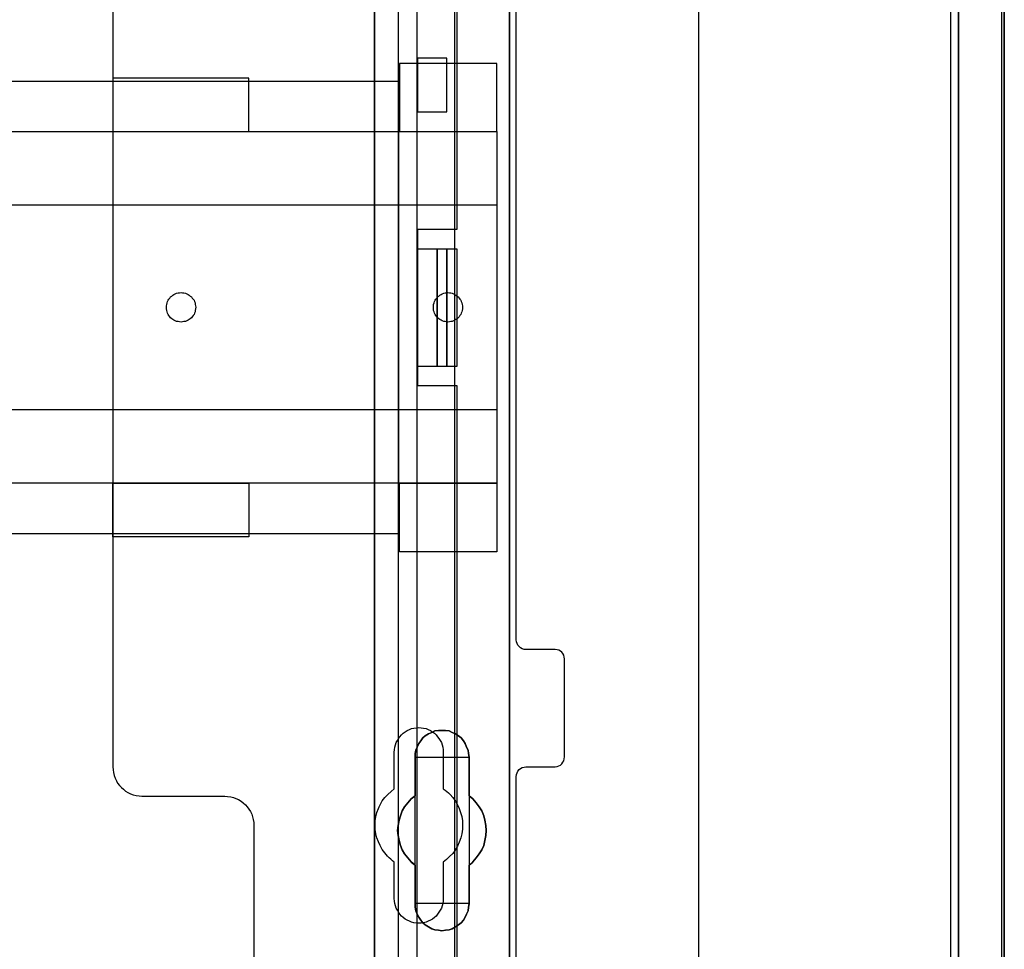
# Model space of a CAD drawing. Extents: x -558982 to 5119495, y -5290134 to 97908.
# Tile 69 of 256: x -471730 to -470722, y -25251 to -24299. Entities that reach past the tile are written whole.
import ezdxf

# ---------------------------------------------------------------- set-up
doc = ezdxf.new("R2010")
doc.units = 0
doc.header["$MEASUREMENT"] = 0
doc.layers.get('0').update_dxf_attribs({"color": 252})
for name, color, linetype in [('30', 7, 'Continuous'), ('5', 7, 'Continuous'), ('50', 7, 'Continuous')]:
    doc.layers.add(name, color=color, linetype=linetype)

# ---------------------------------------------------------------- blocks, each defined once
blk = doc.blocks.new('*U1072')
at = {"layer": '5', "color": 7}
for points in [[(896, -801.193125), (896, -20.806875)], [(891.310316, -20.805704), (891.310316, -801.191648)], [(891.310316, -801.191648), (891.310316, -20.805704)], [(845.374185, -435.658701), (845.374185, -498.747264), (845.374185, -523.253164), (845.374185, -648.762415)], [(831.556707, -743.189759), (831.556707, -435.658701)], [(845.375805, -648.762422), (845.375805, -523.253181), (845.375805, -498.747284), (845.375805, -435.658725), (845.375805, -434.528474), (845.221105, -433.552348), (845.117972, -433.192723), (845.014839, -432.935848), (844.911706, -432.730348), (844.808572, -432.627598), (843.31314, -432.422097), (833.670183, -432.422097), (832.123184, -432.627598), (832.020051, -432.730348), (831.916918, -432.935848), (831.813784, -433.192723), (831.710651, -433.552348), (831.607518, -434.528474), (831.555951, -435.658725), (831.555951, -743.18976)]]:
    blk.add_lwpolyline(points, dxfattribs=at)
at = {"layer": '5', "color": 59}
for points in [[(891.307665, -20.806406), (891.307665, -801.190946), (891.307665, -20.806406)], [(895.997349, -20.806406), (895.997349, -780.795001), (895.997349, -20.806406)]]:
    blk.add_lwpolyline(points, close=True, dxfattribs=at)
at = {"layer": '5', "color": 7}
for points in [[(831.555951, -743.18882), (831.555951, -435.65812), (831.555951, -743.18882)], [(845.373154, -435.65812), (845.373154, -498.747316), (845.373154, -435.65812)], [(845.373154, -498.747316), (845.373154, -523.253168), (845.373154, -498.747316)], [(845.373154, -523.253168), (845.373154, -648.764229), (845.373154, -523.253168)], [(839.857989, -573.858446), (839.497071, -574.063978), (839.187713, -574.166744), (838.826796, -574.218128), (838.465878, -574.269511), (838.104961, -574.218128), (837.744043, -574.166744), (837.434685, -574.063978), (837.073768, -573.858446), (836.76441, -573.652913), (836.506612, -573.447381), (836.300373, -573.190465), (836.094134, -572.882166), (835.939455, -572.573867), (835.784776, -572.214185), (835.733217, -571.854503), (835.733217, -571.494821), (835.733217, -567.53832), (835.32074, -567.230021), (834.959822, -566.818956), (834.650464, -566.407891), (834.392666, -565.996826), (834.237987, -565.534378), (834.083308, -565.020547), (833.980189, -564.506715), (833.928629, -563.992884), (833.980189, -563.479053), (834.083308, -562.965221), (834.237987, -562.502773), (834.392666, -561.988942), (834.650464, -561.577877), (834.959822, -561.166812), (835.32074, -560.755747), (835.733217, -560.447448), (835.733217, -556.490947), (835.733217, -556.131265), (835.784776, -555.771583), (835.939455, -555.463284), (836.094134, -555.103602), (836.300373, -554.846686), (836.506612, -554.538388), (836.76441, -554.332855), (837.073768, -554.127322), (837.434685, -553.973173), (837.744043, -553.819024), (838.104961, -553.767641), (838.465878, -553.767641), (838.826796, -553.767641), (839.187713, -553.819024), (839.497071, -553.973173), (839.857989, -554.127322), (840.167347, -554.332855), (840.425145, -554.538388), (840.682943, -554.846686), (840.837622, -555.103602), (840.992301, -555.463284), (841.14698, -555.771583), (841.19854, -556.131265), (841.250099, -556.490947), (841.250099, -560.447448), (841.611017, -560.755747), (841.971934, -561.166812), (842.281292, -561.577877), (842.539091, -561.988942), (842.745329, -562.502773), (842.848448, -562.965221), (842.951568, -563.479053), (843.003127, -563.992884), (842.951568, -564.506715), (842.848448, -565.020547), (842.745329, -565.534378), (842.539091, -565.996826), (842.281292, -566.407891), (841.971934, -566.818956), (841.611017, -567.230021), (841.250099, -567.53832), (841.250099, -571.494821), (841.19854, -571.854503), (841.14698, -572.214185), (840.992301, -572.573867), (840.837622, -572.882166), (840.682943, -573.190465), (840.425145, -573.447381), (840.167347, -573.652913), (839.857989, -573.858446)], [(837.073768, -573.858446), (837.434685, -574.063978), (837.744043, -574.166744), (838.104961, -574.218128), (838.465878, -574.269511), (838.826796, -574.218128), (839.187713, -574.166744), (839.497071, -574.063978), (839.857989, -573.858446), (840.167347, -573.652913), (840.425145, -573.447381), (840.682943, -573.190465), (840.837622, -572.882166), (840.992301, -572.573867), (841.14698, -572.214185), (841.19854, -571.854503), (841.250099, -571.494821), (841.250099, -567.53832), (841.611017, -567.230021), (841.971934, -566.818956), (842.281292, -566.407891), (842.539091, -565.996826), (842.745329, -565.534378), (842.848448, -565.020547), (842.951568, -564.506715), (843.003127, -563.992884), (842.951568, -563.479053), (842.848448, -562.965221), (842.745329, -562.502773), (842.539091, -561.988942), (842.281292, -561.577877), (841.971934, -561.166812), (841.611017, -560.755747), (841.250099, -560.447448), (841.250099, -556.490947), (841.19854, -556.131265), (841.14698, -555.771583), (840.992301, -555.463284), (840.837622, -555.103602), (840.682943, -554.846686), (840.425145, -554.538388), (840.167347, -554.332855), (839.857989, -554.127322), (839.497071, -553.973173), (839.187713, -553.819024), (838.826796, -553.767641), (838.465878, -553.767641), (838.104961, -553.767641), (837.744043, -553.819024), (837.434685, -553.973173), (837.073768, -554.127322), (836.76441, -554.332855), (836.506612, -554.538388), (836.300373, -554.846686), (836.094134, -555.103602), (835.939455, -555.463284), (835.784776, -555.771583), (835.733217, -556.131265), (835.733217, -556.490947), (835.733217, -560.447448), (835.32074, -560.755747), (834.959822, -561.166812), (834.650464, -561.577877), (834.392666, -561.988942), (834.237987, -562.502773), (834.083308, -562.965221), (833.980189, -563.479053), (833.928629, -563.992884), (833.980189, -564.506715), (834.083308, -565.020547), (834.237987, -565.534378), (834.392666, -565.996826), (834.650464, -566.407891), (834.959822, -566.818956), (835.32074, -567.230021), (835.733217, -567.53832), (835.733217, -571.494821), (835.733217, -571.854503), (835.784776, -572.214185), (835.939455, -572.573867), (836.094134, -572.882166), (836.300373, -573.190465), (836.506612, -573.447381), (836.76441, -573.652913), (837.073768, -573.858446)], [(837.073768, -573.858446), (837.434685, -574.063978), (837.744043, -574.166744), (838.104961, -574.218128), (838.465878, -574.269511), (838.826796, -574.218128), (839.187713, -574.166744), (839.497071, -574.063978), (839.857989, -573.858446), (840.167347, -573.652913), (840.425145, -573.447381), (840.682943, -573.190465), (840.837622, -572.882166), (840.992301, -572.573867), (841.14698, -572.214185), (841.19854, -571.854503), (841.250099, -571.494821), (841.250099, -567.53832), (841.611017, -567.230021), (841.971934, -566.818956), (842.281292, -566.407891), (842.539091, -565.996826), (842.745329, -565.534378), (842.848448, -565.020547), (842.951568, -564.506715), (843.003127, -563.992884), (842.951568, -563.479053), (842.848448, -562.965221), (842.745329, -562.502773), (842.539091, -561.988942), (842.281292, -561.577877), (841.971934, -561.166812), (841.611017, -560.755747), (841.250099, -560.447448), (841.250099, -556.490947), (841.19854, -556.131265), (841.14698, -555.771583), (840.992301, -555.463284), (840.837622, -555.103602), (840.682943, -554.846686), (840.425145, -554.538388), (840.167347, -554.332855), (839.857989, -554.127322), (839.497071, -553.973173), (839.187713, -553.819024), (838.826796, -553.767641), (838.465878, -553.767641), (838.104961, -553.767641), (837.744043, -553.819024), (837.434685, -553.973173), (837.073768, -554.127322), (836.76441, -554.332855), (836.506612, -554.538388), (836.300373, -554.846686), (836.094134, -555.103602), (835.939455, -555.463284), (835.784776, -555.771583), (835.733217, -556.131265), (835.733217, -556.490947), (835.733217, -560.447448), (835.32074, -560.755747), (834.959822, -561.166812), (834.650464, -561.577877), (834.392666, -561.988942), (834.237987, -562.502773), (834.083308, -562.965221), (833.980189, -563.479053), (833.928629, -563.992884), (833.980189, -564.506715), (834.083308, -565.020547), (834.237987, -565.534378), (834.392666, -565.996826), (834.650464, -566.407891), (834.959822, -566.818956), (835.32074, -567.230021), (835.733217, -567.53832), (835.733217, -571.494821), (835.733217, -571.854503), (835.784776, -572.214185), (835.939455, -572.573867), (836.094134, -572.882166), (836.300373, -573.190465), (836.506612, -573.447381), (836.76441, -573.652913), (837.073768, -573.858446)], [(841.250792, -556.492573), (841.199233, -556.132676), (841.147674, -555.772779), (840.992997, -555.464296), (840.838321, -555.1044), (840.683644, -554.847331), (840.425849, -554.538848), (840.168054, -554.333192), (839.858701, -554.127537), (839.497788, -553.973296), (839.188434, -553.819054), (838.827522, -553.767641), (838.466609, -553.767641), (838.105697, -553.767641), (837.744784, -553.819054), (837.43543, -553.973296), (837.074518, -554.127537), (836.765164, -554.333192), (836.507369, -554.538848), (836.301133, -554.847331), (836.094898, -555.1044), (835.940221, -555.464296), (835.785544, -555.772779), (835.733985, -556.132676), (835.733985, -556.492573), (841.250792, -556.492573)], [(835.733985, -560.448888), (835.733985, -556.492573), (835.733985, -560.448888)], [(841.248141, -556.492573), (841.248141, -560.448888), (841.248141, -556.492573)], [(835.733985, -560.44624), (835.321332, -560.75469), (834.960261, -561.165957), (834.650771, -561.577224), (834.392864, -561.988491), (834.238119, -562.502575), (834.083374, -562.965251), (833.980211, -563.479334), (833.928629, -563.993418), (833.980211, -564.507502), (834.083374, -565.021586), (834.238119, -565.53567), (834.392864, -565.998345), (834.650771, -566.409612), (834.960261, -566.820879), (835.321332, -567.232146), (835.733985, -567.540597), (835.733985, -560.44624)], [(841.248141, -567.540597), (841.609462, -567.232146), (841.970783, -566.820879), (842.280486, -566.409612), (842.538572, -565.998345), (842.745041, -565.53567), (842.848276, -565.021586), (842.95151, -564.507502), (843.003127, -563.993418), (842.95151, -563.479334), (842.848276, -562.965251), (842.745041, -562.502575), (842.538572, -561.988491), (842.280486, -561.577224), (841.970783, -561.165957), (841.609462, -560.75469), (841.248141, -560.44624), (841.248141, -567.540597)], [(835.733985, -571.494264), (835.733985, -567.537949), (835.733985, -571.494264)], [(841.248141, -567.537949), (841.248141, -571.494264), (841.248141, -567.537949)], [(835.733985, -571.491616), (835.733985, -571.851713), (835.785544, -572.211811), (835.940221, -572.571908), (836.094898, -572.880563), (836.301133, -573.189218), (836.507369, -573.446431), (836.765164, -573.652201), (837.074518, -573.857971), (837.43543, -574.063741), (837.744784, -574.166626), (838.105697, -574.218068), (838.466609, -574.269511), (838.827522, -574.218068), (839.188434, -574.166626), (839.497788, -574.063741), (839.858701, -573.857971), (840.168054, -573.652201), (840.425849, -573.446431), (840.683644, -573.189218), (840.838321, -572.880563), (840.992997, -572.571908), (841.147674, -572.211811), (841.199233, -571.851713), (841.250792, -571.491616), (835.733985, -571.491616)]]:
    blk.add_lwpolyline(points, close=True, dxfattribs=at)
at = {"layer": '50', "color": 7}
for points in [[(895.766709, -801.133213), (895.766709, -20.558787)], [(890.538865, -801.136518), (890.538865, -20.552831)], [(864.765487, -737.446126), (864.765487, -423.785117)], [(503.983265, -85.921426), (839.76091, -85.921426), (839.76091, -735.000783), (503.983265, -735.000783), (503.983265, -85.921426)], [(507.824617, -728.385739), (835.919558, -728.385739), (835.919558, -441.457538), (507.824617, -441.457538), (507.824617, -728.385739)]]:
    blk.add_lwpolyline(points, dxfattribs=at)
blk = doc.blocks.new('*U1092')
at = {"layer": '50', "color": 7}
for points in [[(840.002154, -443.506853), (840.002154, -502.523649), (835.970118, -502.523649), (835.970118, -518.475839), (840.002154, -518.475839), (840.002154, -577.492635)], [(834.016113, -577.995737), (834.016113, -443.001103)], [(838.970901, -484.992896), (835.967276, -484.992896), (835.967276, -490.482483), (838.970901, -490.482483), (838.970901, -484.992896)], [(509.985212, -487.347089), (834.016113, -487.347089), (834.016113, -533.64975), (509.985212, -533.64975), (509.985212, -487.347089)], [(835.967276, -504.475234), (837.984715, -504.475234), (837.984715, -516.521606), (835.967276, -516.521606), (835.967276, -504.475234)], [(837.982064, -504.475234), (838.970901, -504.475234), (838.970901, -516.521606), (837.982064, -516.521606), (837.982064, -504.475234)], [(838.970901, -504.475234), (840.002154, -504.475234), (840.002154, -516.521606), (838.970901, -516.521606), (838.970901, -504.475234)]]:
    blk.add_lwpolyline(points, dxfattribs=at)
blk = doc.blocks.new('*U1093')
at = {"layer": '30', "color": 7}
for points in [[(804.793737, -463.504826), (804.793737, -557.494662), (804.816113, -557.787325), (804.860867, -558.079988), (804.927996, -558.372651), (805.017502, -558.642801), (805.151762, -558.912952), (805.286021, -559.16059), (805.465033, -559.385715), (805.666422, -559.61084), (805.867811, -559.790941), (806.091577, -559.971041), (806.337719, -560.128629), (806.606237, -560.241191), (806.874756, -560.353754), (807.165651, -560.421291), (807.478922, -560.466317), (807.769818, -560.488829), (816.250529, -560.488829), (816.541424, -560.511342), (816.854695, -560.556367), (817.123214, -560.623904), (817.391732, -560.736467), (817.660251, -560.84903), (817.906393, -561.006617), (818.130158, -561.186718), (818.353924, -561.366818), (818.532936, -561.591943), (818.711949, -561.817069), (818.868584, -562.064707), (819.002844, -562.334857), (819.09235, -562.605007), (819.15948, -562.89767), (819.204233, -563.190333), (819.226609, -563.482996), (819.226609, -585.500256)], [(846.056088, -585.500256), (846.056088, -558.507726), (846.078465, -558.282601), (846.145594, -558.1025), (846.2351, -557.9224), (846.36936, -557.764812), (846.503619, -557.65225), (846.682631, -557.562199), (846.861644, -557.517174), (847.063033, -557.494662), (850.06149, -557.494662), (850.240502, -557.472149), (850.419515, -557.404612), (850.598527, -557.314562), (850.732786, -557.179486), (850.844669, -557.021899), (850.934175, -556.864311), (850.978928, -556.661698), (851.001305, -556.459085), (851.001305, -546.441007), (850.978928, -546.260907), (850.934175, -546.080806), (850.844669, -545.900706), (850.732786, -545.765631), (850.598527, -545.653068), (850.419515, -545.563018), (850.240502, -545.517993), (850.06149, -545.49548), (847.063033, -545.49548), (846.861644, -545.472968), (846.682631, -545.40543), (846.503619, -545.31538), (846.36936, -545.180305), (846.2351, -545.04523), (846.145594, -544.865129), (846.078465, -544.685029), (846.056088, -544.482416), (846.056088, -476.517071)], [(804.793737, -463.504826), (804.793737, -557.494662), (804.816113, -557.787325), (804.860867, -558.079988), (804.927996, -558.372651), (805.017502, -558.642801), (805.151762, -558.912952), (805.286021, -559.16059), (805.465033, -559.385715), (805.666422, -559.61084), (805.867811, -559.790941), (806.091577, -559.971041), (806.337719, -560.128629), (806.606237, -560.241191), (806.874756, -560.353754), (807.165651, -560.421291), (807.478922, -560.466317), (807.769818, -560.488829), (816.250529, -560.488829), (816.541424, -560.511342), (816.854695, -560.556367), (817.123214, -560.623904), (817.391732, -560.736467), (817.660251, -560.84903), (817.906393, -561.006617), (818.130158, -561.186718), (818.353924, -561.366818), (818.532936, -561.591943), (818.711949, -561.817069), (818.868584, -562.064707), (819.002844, -562.334857), (819.09235, -562.605007), (819.15948, -562.89767), (819.204233, -563.190333), (819.226609, -563.482996), (819.226609, -585.500256)], [(846.056088, -585.500256), (846.056088, -558.507726), (846.078465, -558.282601), (846.145594, -558.1025), (846.2351, -557.9224), (846.36936, -557.764812), (846.503619, -557.65225), (846.682631, -557.562199), (846.861644, -557.517174), (847.063033, -557.494662), (850.06149, -557.494662), (850.240502, -557.472149), (850.419515, -557.404612), (850.598527, -557.314562), (850.732786, -557.179486), (850.844669, -557.021899), (850.934175, -556.864311), (850.978928, -556.661698), (851.001305, -556.459085), (851.001305, -546.441007), (850.978928, -546.260907), (850.934175, -546.080806), (850.844669, -545.900706), (850.732786, -545.765631), (850.598527, -545.653068), (850.419515, -545.563018), (850.240502, -545.517993), (850.06149, -545.49548), (847.063033, -545.49548), (846.861644, -545.472968), (846.682631, -545.40543), (846.503619, -545.31538), (846.36936, -545.180305), (846.2351, -545.04523), (846.145594, -544.865129), (846.078465, -544.685029), (846.056088, -544.482416), (846.056088, -476.517071)], [(844.087401, -485.519876), (834.127457, -485.519876), (834.127457, -492.479177), (844.087401, -492.479177), (844.087401, -485.519876)], [(818.690471, -487.029313), (804.793737, -487.029313), (804.793737, -492.479177), (818.690471, -492.479177), (818.690471, -487.029313)], [(499.9802, -492.476529), (844.087401, -492.476529), (844.087401, -528.454107), (499.9802, -528.454107), (499.9802, -492.476529)], [(499.9802, -499.973403), (844.087401, -499.973403), (844.087401, -520.957234), (499.9802, -520.957234), (499.9802, -499.973403)], [(811.775969, -511.974756), (811.61914, -511.952227), (811.46231, -511.929698), (811.30548, -511.907169), (811.171055, -511.862111), (811.036629, -511.794524), (810.924608, -511.726938), (810.812587, -511.636822), (810.700565, -511.546706), (810.610948, -511.434062), (810.521331, -511.321417), (810.454119, -511.208772), (810.386906, -511.073599), (810.342097, -510.938425), (810.319693, -510.780723), (810.297289, -510.623021), (810.297289, -510.465318), (810.297289, -510.307616), (810.319693, -510.172442), (810.342097, -510.01474), (810.386906, -509.879566), (810.454119, -509.744393), (810.521331, -509.631748), (810.610948, -509.519103), (810.700565, -509.406459), (810.812587, -509.316343), (810.924608, -509.226228), (811.036629, -509.158641), (811.171055, -509.091054), (811.30548, -509.023467), (811.46231, -509.000938), (811.61914, -508.978409), (811.775969, -508.955881), (811.932799, -508.978409), (812.067225, -509.000938), (812.224054, -509.023467), (812.35848, -509.091054), (812.492905, -509.158641), (812.604927, -509.226228), (812.716948, -509.316343), (812.828969, -509.406459), (812.918586, -509.519103), (813.008203, -509.631748), (813.09782, -509.744393), (813.142629, -509.879566), (813.209841, -510.01474), (813.232246, -510.172442), (813.25465, -510.307616), (813.277054, -510.465318), (813.25465, -510.623021), (813.232246, -510.780723), (813.209841, -510.938425), (813.142629, -511.073599), (813.09782, -511.208772), (813.008203, -511.321417), (812.918586, -511.434062), (812.828969, -511.546706), (812.716948, -511.636822), (812.604927, -511.726938), (812.492905, -511.794524), (812.35848, -511.862111), (812.224054, -511.907169), (812.067225, -511.929698), (811.932799, -511.952227), (811.775969, -511.974756)], [(839.073693, -511.974756), (838.916863, -511.952227), (838.782438, -511.929698), (838.648012, -511.907169), (838.491183, -511.862111), (838.379161, -511.794524), (838.244736, -511.726938), (838.132715, -511.636822), (838.020693, -511.546706), (837.931076, -511.434062), (837.841459, -511.321417), (837.774247, -511.208772), (837.707034, -511.073599), (837.662225, -510.938425), (837.617417, -510.780723), (837.595013, -510.623021), (837.595013, -510.465318), (837.595013, -510.307616), (837.617417, -510.172442), (837.662225, -510.01474), (837.707034, -509.879566), (837.774247, -509.744393), (837.841459, -509.631748), (837.931076, -509.519103), (838.020693, -509.406459), (838.132715, -509.316343), (838.244736, -509.226228), (838.379161, -509.158641), (838.491183, -509.091054), (838.648012, -509.023467), (838.782438, -509.000938), (838.916863, -508.978409), (839.073693, -508.955881), (839.230523, -508.978409), (839.364948, -509.000938), (839.521778, -509.023467), (839.656204, -509.091054), (839.790629, -509.158641), (839.90265, -509.226228), (840.014672, -509.316343), (840.126693, -509.406459), (840.21631, -509.519103), (840.305927, -509.631748), (840.395544, -509.744393), (840.440352, -509.879566), (840.507565, -510.01474), (840.529969, -510.172442), (840.552374, -510.307616), (840.574778, -510.465318), (840.552374, -510.623021), (840.529969, -510.780723), (840.507565, -510.938425), (840.440352, -511.073599), (840.395544, -511.208772), (840.305927, -511.321417), (840.21631, -511.434062), (840.126693, -511.546706), (840.014672, -511.636822), (839.90265, -511.726938), (839.790629, -511.794524), (839.656204, -511.862111), (839.521778, -511.907169), (839.364948, -511.929698), (839.230523, -511.952227), (839.073693, -511.974756)], [(818.690471, -533.970175), (804.793737, -533.970175), (804.793737, -528.451459), (818.690471, -528.451459), (818.690471, -533.970175)], [(844.087401, -535.476964), (834.127457, -535.476964), (834.127457, -528.451459), (844.087401, -528.451459), (844.087401, -535.476964)], [(833.591788, -570.979859), (833.591788, -567.242351), (833.412737, -567.10726), (833.233686, -566.949655), (833.054635, -566.792049), (832.897966, -566.634443), (832.607008, -566.296717), (832.360813, -565.936475), (832.136999, -565.553718), (831.957948, -565.170961), (831.801278, -564.743174), (831.711753, -564.337902), (831.644609, -563.910115), (831.622227, -563.459813), (831.644609, -563.032026), (831.711753, -562.604239), (831.801278, -562.176452), (831.957948, -561.77118), (832.047473, -561.568544), (832.136999, -561.365908), (832.248906, -561.163272), (832.360813, -560.960636), (832.629389, -560.622909), (832.920347, -560.307698), (833.256068, -560.015001), (833.591788, -559.74482), (833.591788, -555.984797), (833.61417, -555.737131), (833.636551, -555.489465), (833.703695, -555.241798), (833.793221, -555.016647), (833.905128, -554.791496), (834.017035, -554.58886), (834.173704, -554.408739), (834.330374, -554.206103), (834.509425, -554.048498), (834.710857, -553.913407), (834.91229, -553.778316), (835.136103, -553.665741), (835.359917, -553.57568), (835.606112, -553.53065), (835.852307, -553.48562), (836.098503, -553.463105), (836.344698, -553.48562), (836.590893, -553.53065), (836.837088, -553.57568), (837.060902, -553.665741), (837.284716, -553.778316), (837.486148, -553.913407), (837.68758, -554.048498), (837.866631, -554.206103), (838.023301, -554.408739), (838.157589, -554.58886), (838.291877, -554.791496), (838.403784, -555.016647), (838.49331, -555.241798), (838.560454, -555.489465), (838.582835, -555.737131), (838.605217, -555.984797), (838.605217, -559.74482), (838.784268, -559.879911), (838.963319, -560.015001), (839.14237, -560.150092), (839.299039, -560.307698), (839.589997, -560.645424), (839.836192, -561.005666), (840.060006, -561.365908), (840.239057, -561.77118), (840.373345, -562.176452), (840.485252, -562.581724), (840.552396, -563.032026), (840.574778, -563.459813), (840.552396, -563.8876), (840.485252, -564.337902), (840.395727, -564.765689), (840.239057, -565.193476), (840.060006, -565.598748), (839.813811, -566.00402), (839.567616, -566.364262), (839.254277, -566.679473), (838.940937, -566.97217), (838.605217, -567.242351), (838.605217, -570.979859), (838.582835, -571.227525), (838.560454, -571.475191), (838.49331, -571.722858), (838.403784, -571.948009), (838.291877, -572.17316), (838.157589, -572.375796), (838.023301, -572.578432), (837.866631, -572.758553), (837.68758, -572.916158), (837.486148, -573.073764), (837.284716, -573.18634), (837.060902, -573.298915), (836.837088, -573.388976), (836.590893, -573.456521), (836.344698, -573.501551), (836.098503, -573.501551), (835.852307, -573.501551), (835.606112, -573.456521), (835.359917, -573.388976), (835.136103, -573.298915), (834.91229, -573.18634), (834.710857, -573.073764), (834.509425, -572.916158), (834.330374, -572.758553), (834.173704, -572.578432), (834.017035, -572.375796), (833.905128, -572.17316), (833.793221, -571.948009), (833.703695, -571.722858), (833.636551, -571.475191), (833.61417, -571.227525), (833.591788, -570.979859)]]:
    blk.add_lwpolyline(points, dxfattribs=at)
blk.add_lwpolyline([(499.9802, -492.476529), (844.087401, -492.476529), (844.087401, -528.454107), (499.9802, -528.454107), (499.9802, -492.476529)], close=True, dxfattribs=at)

msp = doc.modelspace()

# ---------------------------------------------------------------- block references
at = {"xscale": 10, "yscale": 10, "zscale": 10}
for name in ['*U1072', '*U1093', '*U1092']:
    msp.add_blockref(name, (-479682.3, -19489.1), dxfattribs=at)

doc.saveas('drawing.dxf')
